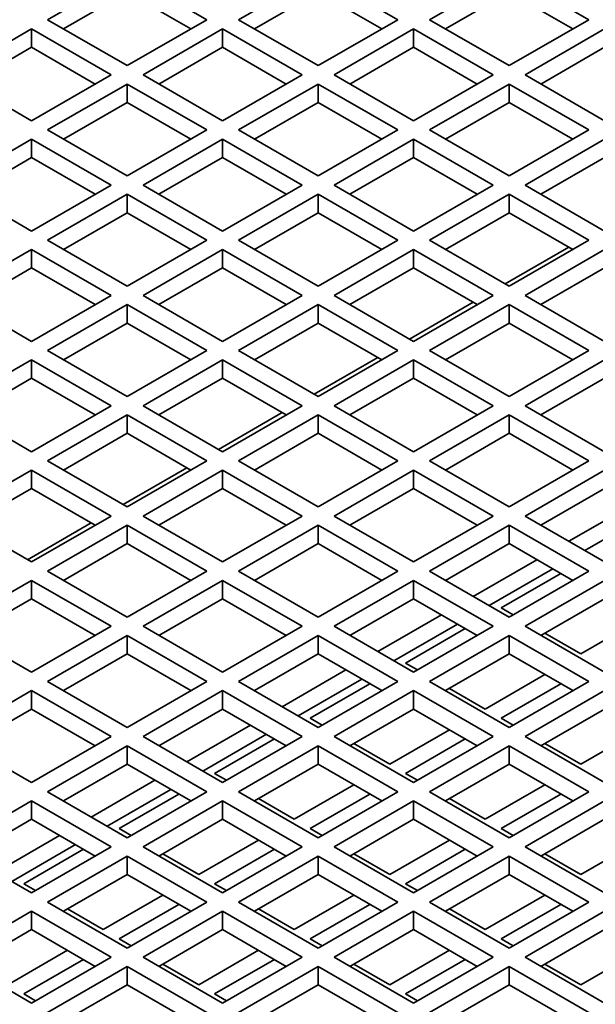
# Model space of a CAD drawing. Header units: millimetres. Extents: x 0 to 7128, y 0 to 5040.
# Tile 16 of 93: x 623 to 664, y 1381 to 1451. Entities that reach past the tile are written whole.
import ezdxf

# ---------------------------------------------------------------- set-up
doc = ezdxf.new("R2010")
doc.units = ezdxf.units.MM
doc.header["$LTSCALE"] = 12
doc.layers.add('Spigoli visibili(ISO)', color=7, linetype='Continuous', lineweight=35)

msp = doc.modelspace()

# ---------------------------------------------------------------- linework, layer by layer
at = {"layer": 'Spigoli visibili(ISO)'}
for p, q in [((624.7475, 1450.7804), (630.4044, 1454.0464)), ((630.4044, 1454.0464), (636.0612, 1450.7804)), ((638.324, 1450.7804), (643.9808, 1454.0464)), ((643.9808, 1454.0464), (649.6377, 1450.7804)), ((651.9004, 1450.7804), (657.5573, 1454.0464)), ((657.5573, 1454.0464), (663.2141, 1450.7804)), ((630.4044, 1452.74), (625.8789, 1450.1272)), ((634.9299, 1450.1272), (630.4044, 1452.74)), ((643.9808, 1452.74), (639.4554, 1450.1272)), ((648.5063, 1450.1272), (643.9808, 1452.74)), ((657.5573, 1452.74), (653.0318, 1450.1272)), ((662.0828, 1450.1272), (657.5573, 1452.74)), ((630.4044, 1447.5145), (624.7475, 1450.7804)), ((636.0612, 1450.7804), (630.4044, 1447.5145)), ((643.9808, 1447.5145), (638.324, 1450.7804)), ((649.6377, 1450.7804), (643.9808, 1447.5145)), ((657.5573, 1447.5145), (651.9004, 1450.7804)), ((663.2141, 1450.7804), (657.5573, 1447.5145)), ((617.9593, 1446.8613), (623.6162, 1450.1272)), ((623.6162, 1448.8208), (623.6162, 1450.1272)), ((623.6162, 1450.1272), (629.273, 1446.8613)), ((631.5358, 1446.8613), (637.1926, 1450.1272)), ((637.1926, 1448.8208), (637.1926, 1450.1272)), ((637.1926, 1450.1272), (642.8495, 1446.8613)), ((645.1122, 1446.8613), (650.7691, 1450.1272)), ((650.7691, 1448.8208), (650.7691, 1450.1272)), ((650.7691, 1450.1272), (656.4259, 1446.8613)), ((658.6887, 1446.8613), (664.3455, 1450.1272)), ((623.6162, 1448.8208), (619.0907, 1446.2081)), ((628.1417, 1446.2081), (623.6162, 1448.8208)), ((637.1926, 1448.8208), (632.6671, 1446.2081)), ((641.7181, 1446.2081), (637.1926, 1448.8208)), ((650.7691, 1448.8208), (646.2436, 1446.2081)), ((655.2946, 1446.2081), (650.7691, 1448.8208)), ((664.3455, 1448.8208), (659.82, 1446.2081)), ((623.6162, 1443.5953), (617.9593, 1446.8613)), ((629.273, 1446.8613), (623.6162, 1443.5953)), ((637.1926, 1443.5953), (631.5358, 1446.8613)), ((642.8495, 1446.8613), (637.1926, 1443.5953)), ((650.7691, 1443.5953), (645.1122, 1446.8613)), ((656.4259, 1446.8613), (650.7691, 1443.5953)), ((664.3455, 1443.5953), (658.6887, 1446.8613)), ((624.7475, 1442.9421), (630.4044, 1446.2081)), ((630.4044, 1444.9017), (630.4044, 1446.2081)), ((630.4044, 1446.2081), (636.0612, 1442.9421)), ((638.324, 1442.9421), (643.9808, 1446.2081)), ((643.9808, 1444.9017), (643.9808, 1446.2081)), ((643.9808, 1446.2081), (649.6377, 1442.9421)), ((651.9004, 1442.9421), (657.5573, 1446.2081)), ((657.5573, 1444.9017), (657.5573, 1446.2081)), ((657.5573, 1446.2081), (663.2141, 1442.9421)), ((630.4044, 1444.9017), (625.8789, 1442.2889)), ((634.9299, 1442.2889), (630.4044, 1444.9017)), ((643.9808, 1444.9017), (639.4554, 1442.2889)), ((648.5063, 1442.2889), (643.9808, 1444.9017)), ((657.5573, 1444.9017), (653.0318, 1442.2889)), ((662.0828, 1442.2889), (657.5573, 1444.9017)), ((630.4044, 1439.6761), (624.7475, 1442.9421)), ((636.0612, 1442.9421), (630.4044, 1439.6761)), ((643.9808, 1439.6761), (638.324, 1442.9421)), ((649.6377, 1442.9421), (643.9808, 1439.6761)), ((657.5573, 1439.6761), (651.9004, 1442.9421)), ((663.2141, 1442.9421), (657.5573, 1439.6761)), ((617.9593, 1439.0229), (623.6162, 1442.2889)), ((623.6162, 1440.9825), (623.6162, 1442.2889)), ((623.6162, 1442.2889), (629.273, 1439.0229)), ((631.5358, 1439.0229), (637.1926, 1442.2889)), ((637.1926, 1440.9825), (637.1926, 1442.2889)), ((637.1926, 1442.2889), (642.8495, 1439.0229)), ((645.1122, 1439.0229), (650.7691, 1442.2889)), ((650.7691, 1440.9825), (650.7691, 1442.2889)), ((650.7691, 1442.2889), (656.4259, 1439.0229)), ((658.6887, 1439.0229), (664.3455, 1442.2889)), ((623.6162, 1440.9825), (619.0907, 1438.3697)), ((628.1417, 1438.3697), (623.6162, 1440.9825)), ((637.1926, 1440.9825), (632.6671, 1438.3697)), ((641.7181, 1438.3697), (637.1926, 1440.9825)), ((650.7691, 1440.9825), (646.2436, 1438.3697)), ((655.2946, 1438.3697), (650.7691, 1440.9825)), ((664.3455, 1440.9825), (659.82, 1438.3697)), ((623.6162, 1435.7569), (617.9593, 1439.0229)), ((629.273, 1439.0229), (623.6162, 1435.7569)), ((637.1926, 1435.7569), (631.5358, 1439.0229)), ((642.8495, 1439.0229), (637.1926, 1435.7569)), ((650.7691, 1435.7569), (645.1122, 1439.0229)), ((656.4259, 1439.0229), (650.7691, 1435.7569)), ((664.3455, 1435.7569), (658.6887, 1439.0229)), ((624.7475, 1435.1037), (630.4044, 1438.3697)), ((630.4044, 1437.0633), (630.4044, 1438.3697)), ((630.4044, 1438.3697), (636.0612, 1435.1037)), ((638.324, 1435.1037), (643.9808, 1438.3697)), ((643.9808, 1437.0633), (643.9808, 1438.3697)), ((643.9808, 1438.3697), (649.6377, 1435.1037)), ((651.9004, 1435.1037), (657.5573, 1438.3697)), ((657.5573, 1437.0633), (657.5573, 1438.3697)), ((657.5573, 1438.3697), (663.2141, 1435.1037)), ((630.4044, 1437.0633), (625.8789, 1434.4505)), ((634.9299, 1434.4505), (630.4044, 1437.0633)), ((643.9808, 1437.0633), (639.4554, 1434.4505)), ((648.5063, 1434.4505), (643.9808, 1437.0633)), ((657.5573, 1437.0633), (653.0318, 1434.4505)), ((662.0828, 1434.4505), (657.5573, 1437.0633)), ((630.4044, 1431.8377), (624.7475, 1435.1037)), ((636.0612, 1435.1037), (630.4044, 1431.8377)), ((643.9808, 1431.8377), (638.324, 1435.1037)), ((649.6377, 1435.1037), (643.9808, 1431.8377)), ((657.5573, 1431.8377), (651.9004, 1435.1037)), ((661.7999, 1434.6138), (657.2745, 1432.001)), ((663.2141, 1435.1037), (657.5573, 1431.8377)), ((617.9593, 1431.1845), (623.6162, 1434.4505)), ((623.6162, 1433.1441), (623.6162, 1434.4505)), ((623.6162, 1434.4505), (629.273, 1431.1845)), ((631.5358, 1431.1845), (637.1926, 1434.4505)), ((637.1926, 1433.1441), (637.1926, 1434.4505)), ((637.1926, 1434.4505), (642.8495, 1431.1845)), ((645.1122, 1431.1845), (650.7691, 1434.4505)), ((650.7691, 1433.1441), (650.7691, 1434.4505)), ((650.7691, 1434.4505), (656.4259, 1431.1845)), ((658.6887, 1431.1845), (664.3455, 1434.4505)), ((623.6162, 1433.1441), (619.0907, 1430.5313)), ((628.1417, 1430.5313), (623.6162, 1433.1441)), ((637.1926, 1433.1441), (632.6671, 1430.5313)), ((641.7181, 1430.5313), (637.1926, 1433.1441)), ((650.7691, 1433.1441), (646.2436, 1430.5313)), ((655.2946, 1430.5313), (650.7691, 1433.1441)), ((664.3455, 1433.1441), (659.82, 1430.5313)), ((623.6162, 1427.9185), (617.9593, 1431.1845)), ((629.273, 1431.1845), (623.6162, 1427.9185)), ((637.1926, 1427.9185), (631.5358, 1431.1845)), ((642.8495, 1431.1845), (637.1926, 1427.9185)), ((650.7691, 1427.9185), (645.1122, 1431.1845)), ((656.4259, 1431.1845), (650.7691, 1427.9185)), ((664.3455, 1427.9185), (658.6887, 1431.1845)), ((624.7475, 1427.2653), (630.4044, 1430.5313)), ((630.4044, 1429.2249), (630.4044, 1430.5313)), ((630.4044, 1430.5313), (636.0612, 1427.2653)), ((638.324, 1427.2653), (643.9808, 1430.5313)), ((643.9808, 1429.2249), (643.9808, 1430.5313)), ((643.9808, 1430.5313), (649.6377, 1427.2653)), ((655.0117, 1430.6946), (650.4862, 1428.0818)), ((651.9004, 1427.2653), (657.5573, 1430.5313)), ((657.5573, 1429.2249), (657.5573, 1430.5313)), ((657.5573, 1430.5313), (663.2141, 1427.2653)), ((630.4044, 1429.2249), (625.8789, 1426.6121)), ((634.9299, 1426.6121), (630.4044, 1429.2249)), ((643.9808, 1429.2249), (639.4554, 1426.6121)), ((648.5063, 1426.6121), (643.9808, 1429.2249)), ((657.5573, 1429.2249), (653.0318, 1426.6121)), ((662.0828, 1426.6121), (657.5573, 1429.2249)), ((630.4044, 1423.9994), (624.7475, 1427.2653)), ((636.0612, 1427.2653), (630.4044, 1423.9994)), ((643.9808, 1423.9994), (638.324, 1427.2653)), ((648.2235, 1426.7754), (643.698, 1424.1626)), ((649.6377, 1427.2653), (643.9808, 1423.9994)), ((657.5573, 1423.9994), (651.9004, 1427.2653)), ((663.2141, 1427.2653), (657.5573, 1423.9994)), ((617.9593, 1423.3462), (623.6162, 1426.6121)), ((623.6162, 1425.3057), (623.6162, 1426.6121)), ((623.6162, 1426.6121), (629.273, 1423.3462)), ((631.5358, 1423.3462), (637.1926, 1426.6121)), ((637.1926, 1425.3057), (637.1926, 1426.6121)), ((637.1926, 1426.6121), (642.8495, 1423.3462)), ((645.1122, 1423.3462), (650.7691, 1426.6121)), ((650.7691, 1425.3057), (650.7691, 1426.6121)), ((650.7691, 1426.6121), (656.4259, 1423.3462)), ((658.6887, 1423.3462), (664.3455, 1426.6121)), ((623.6162, 1425.3057), (619.0907, 1422.693)), ((628.1417, 1422.693), (623.6162, 1425.3057)), ((637.1926, 1425.3057), (632.6671, 1422.693)), ((641.7181, 1422.693), (637.1926, 1425.3057)), ((650.7691, 1425.3057), (646.2436, 1422.693)), ((655.2946, 1422.693), (650.7691, 1425.3057)), ((664.3455, 1425.3057), (659.82, 1422.693)), ((623.6162, 1420.0802), (617.9593, 1423.3462)), ((629.273, 1423.3462), (623.6162, 1420.0802)), ((637.1926, 1420.0802), (631.5358, 1423.3462)), ((642.8495, 1423.3462), (637.1926, 1420.0802)), ((650.7691, 1420.0802), (645.1122, 1423.3462)), ((656.4259, 1423.3462), (650.7691, 1420.0802)), ((664.3455, 1420.0802), (658.6887, 1423.3462)), ((624.7475, 1419.427), (630.4044, 1422.693)), ((630.4044, 1421.3866), (630.4044, 1422.693)), ((630.4044, 1422.693), (636.0612, 1419.427)), ((641.4353, 1422.8563), (636.9098, 1420.2435)), ((638.324, 1419.427), (643.9808, 1422.693)), ((643.9808, 1421.3866), (643.9808, 1422.693)), ((643.9808, 1422.693), (649.6377, 1419.427)), ((651.9004, 1419.427), (657.5573, 1422.693)), ((657.5573, 1421.3866), (657.5573, 1422.693)), ((657.5573, 1422.693), (663.2141, 1419.427)), ((630.4044, 1421.3866), (625.8789, 1418.7738)), ((634.9299, 1418.7738), (630.4044, 1421.3866)), ((643.9808, 1421.3866), (639.4554, 1418.7738)), ((648.5063, 1418.7738), (643.9808, 1421.3866)), ((657.5573, 1421.3866), (653.0318, 1418.7738)), ((662.0828, 1418.7738), (657.5573, 1421.3866)), ((630.4044, 1416.161), (624.7475, 1419.427)), ((636.0612, 1419.427), (630.4044, 1416.161)), ((643.9808, 1416.161), (638.324, 1419.427)), ((649.6377, 1419.427), (643.9808, 1416.161)), ((657.5573, 1416.161), (651.9004, 1419.427)), ((663.2141, 1419.427), (657.5573, 1416.161)), ((617.9593, 1415.5078), (623.6162, 1418.7738)), ((623.6162, 1417.4674), (623.6162, 1418.7738)), ((623.6162, 1418.7738), (629.273, 1415.5078)), ((634.647, 1418.9371), (630.1216, 1416.3243)), ((631.5358, 1415.5078), (637.1926, 1418.7738)), ((637.1926, 1417.4674), (637.1926, 1418.7738)), ((637.1926, 1418.7738), (642.8495, 1415.5078)), ((645.1122, 1415.5078), (650.7691, 1418.7738)), ((650.7691, 1417.4674), (650.7691, 1418.7738)), ((650.7691, 1418.7738), (656.4259, 1415.5078)), ((658.6887, 1415.5078), (664.3455, 1418.7738)), ((623.6162, 1417.4674), (619.0907, 1414.8546)), ((628.1417, 1414.8546), (623.6162, 1417.4674)), ((637.1926, 1417.4674), (632.6671, 1414.8546)), ((641.7181, 1414.8546), (637.1926, 1417.4674)), ((650.7691, 1417.4674), (646.2436, 1414.8546)), ((655.2946, 1414.8546), (650.7691, 1417.4674)), ((664.3455, 1417.4674), (659.82, 1414.8546)), ((661.7999, 1413.7115), (666.3254, 1416.3243)), ((667.4568, 1415.6711), (662.9313, 1413.0583)), ((623.6162, 1412.2418), (617.9593, 1415.5078)), ((627.8588, 1415.0179), (623.3333, 1412.4051)), ((629.273, 1415.5078), (623.6162, 1412.2418)), ((637.1926, 1412.2418), (631.5358, 1415.5078)), ((642.8495, 1415.5078), (637.1926, 1412.2418)), ((650.7691, 1412.2418), (645.1122, 1415.5078)), ((656.4259, 1415.5078), (650.7691, 1412.2418)), ((664.3455, 1412.2418), (658.6887, 1415.5078)), ((624.7475, 1411.5886), (630.4044, 1414.8546)), ((630.4044, 1413.5482), (630.4044, 1414.8546)), ((630.4044, 1414.8546), (636.0612, 1411.5886)), ((638.324, 1411.5886), (643.9808, 1414.8546)), ((643.9808, 1413.5482), (643.9808, 1414.8546)), ((643.9808, 1414.8546), (649.6377, 1411.5886)), ((651.9004, 1411.5886), (657.5573, 1414.8546)), ((657.5573, 1413.5482), (657.5573, 1414.8546)), ((657.5573, 1414.8546), (663.2141, 1411.5886)), ((630.4044, 1413.5482), (625.8789, 1410.9354)), ((634.9299, 1410.9354), (630.4044, 1413.5482)), ((643.9808, 1413.5482), (639.4554, 1410.9354)), ((648.5063, 1410.9354), (643.9808, 1413.5482)), ((657.5573, 1413.5482), (653.0318, 1410.9354)), ((662.0828, 1410.9354), (657.5573, 1413.5482)), ((655.0117, 1409.7923), (659.5372, 1412.4051)), ((630.4044, 1408.3226), (624.7475, 1411.5886)), ((636.0612, 1411.5886), (630.4044, 1408.3226)), ((643.9808, 1408.3226), (638.324, 1411.5886)), ((649.6377, 1411.5886), (643.9808, 1408.3226)), ((657.5573, 1408.3226), (651.9004, 1411.5886)), ((660.6686, 1411.7519), (656.1431, 1409.1391)), ((656.9916, 1408.9758), (661.2342, 1411.4253)), ((663.2141, 1411.5886), (657.5573, 1408.3226)), ((617.9593, 1407.6694), (623.6162, 1410.9354)), ((623.6162, 1409.629), (623.6162, 1410.9354)), ((623.6162, 1410.9354), (629.273, 1407.6694)), ((631.5358, 1407.6694), (637.1926, 1410.9354)), ((637.1926, 1409.629), (637.1926, 1410.9354)), ((637.1926, 1410.9354), (642.8495, 1407.6694)), ((645.1122, 1407.6694), (650.7691, 1410.9354)), ((650.7691, 1409.629), (650.7691, 1410.9354)), ((650.7691, 1410.9354), (656.4259, 1407.6694)), ((658.6887, 1407.6694), (664.3455, 1410.9354)), ((623.6162, 1409.629), (619.0907, 1407.0162)), ((628.1417, 1407.0162), (623.6162, 1409.629)), ((637.1926, 1409.629), (632.6671, 1407.0162)), ((641.7181, 1407.0162), (637.1926, 1409.629)), ((650.7691, 1409.629), (646.2436, 1407.0162)), ((655.2946, 1407.0162), (650.7691, 1409.629)), ((664.3455, 1409.629), (659.82, 1407.0162)), ((657.8401, 1408.4859), (656.9916, 1408.9758)), ((648.2235, 1405.8731), (652.749, 1408.4859)), ((666.8911, 1408.1593), (662.6485, 1405.7098)), ((623.6162, 1404.4034), (617.9593, 1407.6694)), ((629.273, 1407.6694), (623.6162, 1404.4034)), ((637.1926, 1404.4034), (631.5358, 1407.6694)), ((642.8495, 1407.6694), (637.1926, 1404.4034)), ((650.7691, 1404.4034), (645.1122, 1407.6694)), ((653.8803, 1407.8327), (649.3549, 1405.2199)), ((650.2034, 1405.0566), (654.446, 1407.5061)), ((656.4259, 1407.6694), (650.7691, 1404.4034)), ((664.3455, 1404.4034), (658.6887, 1407.6694)), ((662.6485, 1405.7098), (660.1029, 1407.1795)), ((624.7475, 1403.7502), (630.4044, 1407.0162)), ((630.4044, 1405.7098), (630.4044, 1407.0162)), ((630.4044, 1407.0162), (636.0612, 1403.7502)), ((638.324, 1403.7502), (643.9808, 1407.0162)), ((643.9808, 1405.7098), (643.9808, 1407.0162)), ((643.9808, 1407.0162), (649.6377, 1403.7502)), ((651.9004, 1403.7502), (657.5573, 1407.0162)), ((657.5573, 1405.7098), (657.5573, 1407.0162)), ((657.5573, 1407.0162), (663.2141, 1403.7502)), ((630.4044, 1405.7098), (625.8789, 1403.097)), ((634.9299, 1403.097), (630.4044, 1405.7098)), ((643.9808, 1405.7098), (639.4554, 1403.097)), ((648.5063, 1403.097), (643.9808, 1405.7098)), ((657.5573, 1405.7098), (653.0318, 1403.097)), ((662.0828, 1403.097), (657.5573, 1405.7098)), ((641.4353, 1401.9539), (645.9607, 1404.5667)), ((651.0519, 1404.5667), (650.2034, 1405.0566)), ((630.4044, 1400.4842), (624.7475, 1403.7502)), ((636.0612, 1403.7502), (630.4044, 1400.4842)), ((643.9808, 1400.4842), (638.324, 1403.7502)), ((647.0921, 1403.9135), (642.5666, 1401.3007)), ((649.6377, 1403.7502), (643.9808, 1400.4842)), ((657.5573, 1400.4842), (651.9004, 1403.7502)), ((660.1029, 1404.2401), (655.8602, 1401.7906)), ((663.2141, 1403.7502), (657.5573, 1400.4842)), ((617.9593, 1399.8311), (623.6162, 1403.097)), ((623.6162, 1401.7906), (623.6162, 1403.097)), ((623.6162, 1403.097), (629.273, 1399.8311)), ((631.5358, 1399.8311), (637.1926, 1403.097)), ((637.1926, 1401.7906), (637.1926, 1403.097)), ((637.1926, 1403.097), (642.8495, 1399.8311)), ((643.4152, 1401.1374), (647.6578, 1403.5869)), ((645.1122, 1399.8311), (650.7691, 1403.097)), ((650.7691, 1401.7906), (650.7691, 1403.097)), ((650.7691, 1403.097), (656.4259, 1399.8311)), ((655.8602, 1401.7906), (653.3147, 1403.2603)), ((656.9916, 1401.1374), (661.2342, 1403.5869)), ((658.6887, 1399.8311), (664.3455, 1403.097)), ((623.6162, 1401.7906), (619.0907, 1399.1779)), ((628.1417, 1399.1779), (623.6162, 1401.7906)), ((637.1926, 1401.7906), (632.6671, 1399.1779)), ((641.7181, 1399.1779), (637.1926, 1401.7906)), ((650.7691, 1401.7906), (646.2436, 1399.1779)), ((655.2946, 1399.1779), (650.7691, 1401.7906)), ((664.3455, 1401.7906), (659.82, 1399.1779)), ((644.2637, 1400.6475), (643.4152, 1401.1374)), ((657.8401, 1400.6475), (656.9916, 1401.1374)), ((634.647, 1398.0348), (639.1725, 1400.6475)), ((653.3147, 1400.3209), (649.072, 1397.8715)), ((666.8911, 1400.3209), (662.6485, 1397.8715)), ((623.6162, 1396.5651), (617.9593, 1399.8311)), ((629.273, 1399.8311), (623.6162, 1396.5651)), ((637.1926, 1396.5651), (631.5358, 1399.8311)), ((640.3039, 1399.9944), (635.7784, 1397.3816)), ((636.6269, 1397.2183), (640.8696, 1399.6678)), ((642.8495, 1399.8311), (637.1926, 1396.5651)), ((650.7691, 1396.5651), (645.1122, 1399.8311)), ((650.2034, 1397.2183), (654.446, 1399.6678)), ((656.4259, 1399.8311), (650.7691, 1396.5651)), ((664.3455, 1396.5651), (658.6887, 1399.8311)), ((624.7475, 1395.9119), (630.4044, 1399.1779)), ((630.4044, 1397.8715), (630.4044, 1399.1779)), ((630.4044, 1399.1779), (636.0612, 1395.9119)), ((638.324, 1395.9119), (643.9808, 1399.1779)), ((643.9808, 1397.8715), (643.9808, 1399.1779)), ((643.9808, 1399.1779), (649.6377, 1395.9119)), ((649.072, 1397.8715), (646.5264, 1399.3412)), ((651.9004, 1395.9119), (657.5573, 1399.1779)), ((657.5573, 1397.8715), (657.5573, 1399.1779)), ((657.5573, 1399.1779), (663.2141, 1395.9119)), ((662.6485, 1397.8715), (660.1029, 1399.3412)), ((630.4044, 1397.8715), (625.8789, 1395.2587)), ((634.9299, 1395.2587), (630.4044, 1397.8715)), ((643.9808, 1397.8715), (639.4554, 1395.2587)), ((648.5063, 1395.2587), (643.9808, 1397.8715)), ((657.5573, 1397.8715), (653.0318, 1395.2587)), ((662.0828, 1395.2587), (657.5573, 1397.8715)), ((627.8588, 1394.1156), (632.3843, 1396.7284)), ((637.4755, 1396.7284), (636.6269, 1397.2183)), ((651.0519, 1396.7284), (650.2034, 1397.2183)), ((633.5157, 1396.0752), (628.9902, 1393.4624)), ((646.5264, 1396.4018), (642.2838, 1393.9523)), ((660.1029, 1396.4018), (655.8602, 1393.9523)), ((630.4044, 1392.6459), (624.7475, 1395.9119)), ((629.8387, 1393.2991), (634.0813, 1395.7486)), ((636.0612, 1395.9119), (630.4044, 1392.6459)), ((643.9808, 1392.6459), (638.324, 1395.9119)), ((642.2838, 1393.9523), (639.7382, 1395.422)), ((643.4152, 1393.2991), (647.6578, 1395.7486)), ((649.6377, 1395.9119), (643.9808, 1392.6459)), ((657.5573, 1392.6459), (651.9004, 1395.9119)), ((655.8602, 1393.9523), (653.3147, 1395.422)), ((656.9916, 1393.2991), (661.2342, 1395.7486)), ((663.2141, 1395.9119), (657.5573, 1392.6459)), ((617.9593, 1391.9927), (623.6162, 1395.2587)), ((623.6162, 1393.9523), (623.6162, 1395.2587)), ((623.6162, 1395.2587), (629.273, 1391.9927)), ((631.5358, 1391.9927), (637.1926, 1395.2587)), ((637.1926, 1393.9523), (637.1926, 1395.2587)), ((637.1926, 1395.2587), (642.8495, 1391.9927)), ((645.1122, 1391.9927), (650.7691, 1395.2587)), ((650.7691, 1393.9523), (650.7691, 1395.2587)), ((650.7691, 1395.2587), (656.4259, 1391.9927)), ((658.6887, 1391.9927), (664.3455, 1395.2587)), ((623.6162, 1393.9523), (619.0907, 1391.3395)), ((628.1417, 1391.3395), (623.6162, 1393.9523)), ((637.1926, 1393.9523), (632.6671, 1391.3395)), ((641.7181, 1391.3395), (637.1926, 1393.9523)), ((650.7691, 1393.9523), (646.2436, 1391.3395)), ((655.2946, 1391.3395), (650.7691, 1393.9523)), ((664.3455, 1393.9523), (659.82, 1391.3395)), ((630.6872, 1392.8092), (629.8387, 1393.2991)), ((644.2637, 1392.8092), (643.4152, 1393.2991)), ((657.8401, 1392.8092), (656.9916, 1393.2991)), ((621.0706, 1390.1964), (625.5961, 1392.8092)), ((639.7382, 1392.4826), (635.4956, 1390.0331)), ((653.3147, 1392.4826), (649.072, 1390.0331)), ((666.8911, 1392.4826), (662.6485, 1390.0331)), ((623.6162, 1388.7267), (617.9593, 1391.9927)), ((626.7274, 1392.156), (622.202, 1389.5432)), ((623.0505, 1389.3799), (627.2931, 1391.8294)), ((629.273, 1391.9927), (623.6162, 1388.7267)), ((637.1926, 1388.7267), (631.5358, 1391.9927)), ((636.6269, 1389.3799), (640.8696, 1391.8294)), ((642.8495, 1391.9927), (637.1926, 1388.7267)), ((650.7691, 1388.7267), (645.1122, 1391.9927)), ((650.2034, 1389.3799), (654.446, 1391.8294)), ((656.4259, 1391.9927), (650.7691, 1388.7267)), ((664.3455, 1388.7267), (658.6887, 1391.9927)), ((624.7475, 1388.0735), (630.4044, 1391.3395)), ((630.4044, 1390.0331), (630.4044, 1391.3395)), ((630.4044, 1391.3395), (636.0612, 1388.0735)), ((635.4956, 1390.0331), (632.95, 1391.5028)), ((638.324, 1388.0735), (643.9808, 1391.3395)), ((643.9808, 1390.0331), (643.9808, 1391.3395)), ((643.9808, 1391.3395), (649.6377, 1388.0735)), ((649.072, 1390.0331), (646.5264, 1391.5028)), ((651.9004, 1388.0735), (657.5573, 1391.3395)), ((657.5573, 1390.0331), (657.5573, 1391.3395)), ((657.5573, 1391.3395), (663.2141, 1388.0735)), ((662.6485, 1390.0331), (660.1029, 1391.5028)), ((630.4044, 1390.0331), (625.8789, 1387.4203)), ((634.9299, 1387.4203), (630.4044, 1390.0331)), ((643.9808, 1390.0331), (639.4554, 1387.4203)), ((648.5063, 1387.4203), (643.9808, 1390.0331)), ((657.5573, 1390.0331), (653.0318, 1387.4203)), ((662.0828, 1387.4203), (657.5573, 1390.0331)), ((623.899, 1388.89), (623.0505, 1389.3799)), ((637.4755, 1388.89), (636.6269, 1389.3799)), ((651.0519, 1388.89), (650.2034, 1389.3799)), ((632.95, 1388.5634), (628.7073, 1386.1139)), ((646.5264, 1388.5634), (642.2838, 1386.1139)), ((660.1029, 1388.5634), (655.8602, 1386.1139)), ((630.4044, 1384.8075), (624.7475, 1388.0735)), ((628.7073, 1386.1139), (626.1618, 1387.5836)), ((629.8387, 1385.4607), (634.0813, 1387.9102)), ((636.0612, 1388.0735), (630.4044, 1384.8075)), ((643.9808, 1384.8075), (638.324, 1388.0735)), ((642.2838, 1386.1139), (639.7382, 1387.5836)), ((643.4152, 1385.4607), (647.6578, 1387.9102)), ((649.6377, 1388.0735), (643.9808, 1384.8075)), ((657.5573, 1384.8075), (651.9004, 1388.0735)), ((655.8602, 1386.1139), (653.3147, 1387.5836)), ((656.9916, 1385.4607), (661.2342, 1387.9102)), ((663.2141, 1388.0735), (657.5573, 1384.8075)), ((617.9593, 1384.1543), (623.6162, 1387.4203)), ((623.6162, 1386.1139), (623.6162, 1387.4203)), ((623.6162, 1387.4203), (629.273, 1384.1543)), ((631.5358, 1384.1543), (637.1926, 1387.4203)), ((637.1926, 1386.1139), (637.1926, 1387.4203)), ((637.1926, 1387.4203), (642.8495, 1384.1543)), ((645.1122, 1384.1543), (650.7691, 1387.4203)), ((650.7691, 1386.1139), (650.7691, 1387.4203)), ((650.7691, 1387.4203), (656.4259, 1384.1543)), ((658.6887, 1384.1543), (664.3455, 1387.4203)), ((623.6162, 1386.1139), (619.0907, 1383.5011)), ((628.1417, 1383.5011), (623.6162, 1386.1139)), ((637.1926, 1386.1139), (632.6671, 1383.5011)), ((641.7181, 1383.5011), (637.1926, 1386.1139)), ((650.7691, 1386.1139), (646.2436, 1383.5011)), ((655.2946, 1383.5011), (650.7691, 1386.1139)), ((664.3455, 1386.1139), (659.82, 1383.5011)), ((630.6872, 1384.9708), (629.8387, 1385.4607)), ((644.2637, 1384.9708), (643.4152, 1385.4607)), ((657.8401, 1384.9708), (656.9916, 1385.4607)), ((623.6162, 1380.8883), (617.9593, 1384.1543)), ((626.1618, 1384.6442), (621.9191, 1382.1947)), ((629.273, 1384.1543), (623.6162, 1380.8883)), ((637.1926, 1380.8883), (631.5358, 1384.1543)), ((639.7382, 1384.6442), (635.4956, 1382.1947)), ((642.8495, 1384.1543), (637.1926, 1380.8883)), ((650.7691, 1380.8883), (645.1122, 1384.1543)), ((653.3147, 1384.6442), (649.072, 1382.1947)), ((656.4259, 1384.1543), (650.7691, 1380.8883)), ((664.3455, 1380.8883), (658.6887, 1384.1543)), ((666.8911, 1384.6442), (662.6485, 1382.1947)), ((623.0505, 1381.5415), (627.2931, 1383.991)), ((624.7475, 1380.2351), (630.4044, 1383.5011)), ((630.4044, 1382.1947), (630.4044, 1383.5011)), ((630.4044, 1383.5011), (636.0612, 1380.2351)), ((635.4956, 1382.1947), (632.95, 1383.6644)), ((636.6269, 1381.5415), (640.8696, 1383.991)), ((638.324, 1380.2351), (643.9808, 1383.5011)), ((643.9808, 1382.1947), (643.9808, 1383.5011)), ((643.9808, 1383.5011), (649.6377, 1380.2351)), ((649.072, 1382.1947), (646.5264, 1383.6644)), ((650.2034, 1381.5415), (654.446, 1383.991)), ((651.9004, 1380.2351), (657.5573, 1383.5011)), ((657.5573, 1382.1947), (657.5573, 1383.5011)), ((657.5573, 1383.5011), (663.2141, 1380.2351)), ((662.6485, 1382.1947), (660.1029, 1383.6644)), ((630.4044, 1382.1947), (625.8789, 1379.5819)), ((634.9299, 1379.5819), (630.4044, 1382.1947)), ((643.9808, 1382.1947), (639.4554, 1379.5819)), ((648.5063, 1379.5819), (643.9808, 1382.1947)), ((657.5573, 1382.1947), (653.0318, 1379.5819)), ((662.0828, 1379.5819), (657.5573, 1382.1947)), ((623.899, 1381.0516), (623.0505, 1381.5415)), ((637.4755, 1381.0516), (636.6269, 1381.5415)), ((651.0519, 1381.0516), (650.2034, 1381.5415))]:
    msp.add_line(p, q, dxfattribs=at)

doc.saveas('drawing.dxf')
